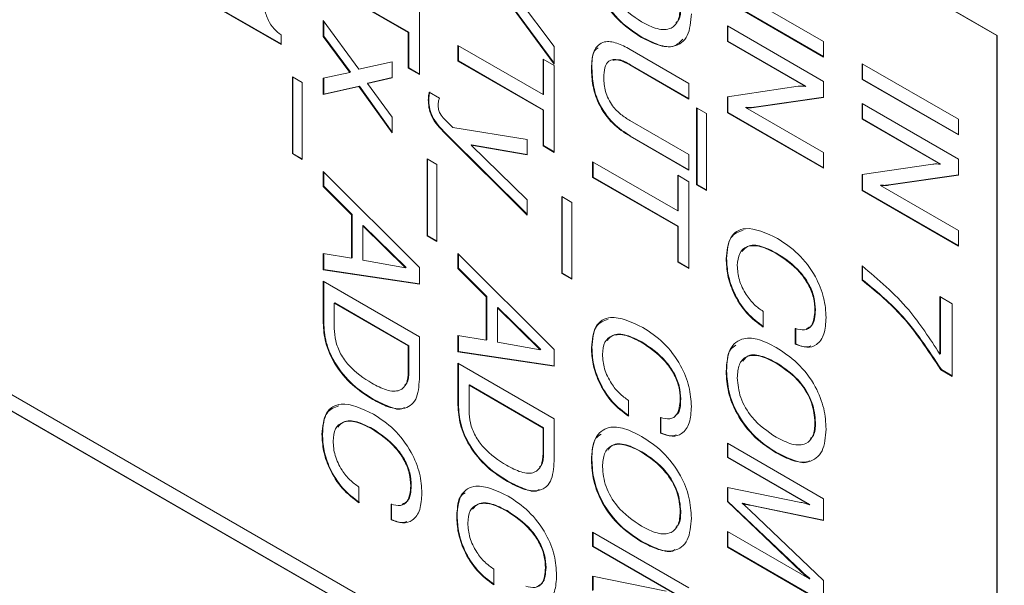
# Model space of a CAD drawing. Header units: millimetres. Extents: x 22 to 278, y 61 to 167.
# Tile 110 of 148: x 257.34 to 264.58, y 77.42 to 81.58. Entities that reach past the tile are written whole.
import ezdxf

# ---------------------------------------------------------------- set-up
doc = ezdxf.new("R2010")
doc.units = ezdxf.units.MM
doc.layers.get('0').update_dxf_attribs({"lineweight": 15})

msp = doc.modelspace()

# ---------------------------------------------------------------- linework, layer by layer
for p, q in [((264.5209, 81.4635), (242.3531, 94.2607)), ((264.5244, 81.4656), (242.3566, 94.2628)), ((242.3531, 87.4426), (264.5209, 74.6454)), ((242.247, 87.3814), (266.2179, 73.5433)), ((242.2505, 87.3834), (266.2179, 73.5473)), ((260.1966, 81.4862), (259.5711, 81.8473)), ((260.2002, 81.4882), (259.5746, 81.8493)), ((262.541, 81.8287), (263.2481, 81.4205)), ((259.2611, 81.3981), (258.5812, 81.7906)), ((259.2611, 81.4022), (258.5847, 81.7927)), ((260.2782, 81.8159), (260.2782, 81.1774)), ((261.2682, 81.2549), (260.925, 81.7197)), ((261.2682, 81.2617), (260.9285, 81.7217)), ((261.0065, 81.7337), (261.2682, 81.3846)), ((263.2481, 81.3053), (262.541, 81.7136)), ((263.2481, 81.3094), (262.5445, 81.7156)), ((259.5711, 81.5751), (259.8323, 81.2161)), ((259.5711, 81.4575), (259.5711, 81.5751)), ((259.5746, 81.4595), (259.5746, 81.5702)), ((262.541, 81.5356), (263.2481, 81.1274)), ((262.541, 81.4204), (262.541, 81.5356)), ((259.2611, 81.4686), (259.2611, 81.3981)), ((260.2002, 81.4882), (260.1966, 81.4862)), ((260.1966, 81.2245), (260.1966, 81.4862)), ((260.2002, 81.2265), (260.2002, 81.4882)), ((262.5445, 81.4225), (262.5445, 81.5335)), ((264.5244, 81.4656), (264.5209, 81.4635)), ((264.5209, 74.6454), (264.5209, 81.4635)), ((264.5244, 74.6475), (264.5244, 81.4656)), ((259.5746, 81.4595), (259.5711, 81.4575)), ((259.7673, 81.1924), (259.5711, 81.4575)), ((259.7708, 81.1945), (259.5746, 81.4595)), ((260.5611, 81.3909), (261.1866, 81.0298)), ((260.5611, 81.2758), (260.5611, 81.3909)), ((261.9126, 81.4523), (261.9091, 81.4502)), ((262.5445, 81.4225), (262.541, 81.4204)), ((263.1141, 81.0896), (262.541, 81.4204)), ((263.1176, 81.0916), (262.5445, 81.4225)), ((263.2481, 81.4205), (263.2481, 81.3053)), ((260.5646, 81.2778), (260.5646, 81.3889)), ((261.2682, 81.3846), (261.2682, 81.2549)), ((261.8254, 81.3624), (262.2581, 81.1126)), ((259.8323, 81.2161), (260.0788, 81.2716)), ((260.0788, 81.2716), (260.0788, 81.1541)), ((260.5646, 81.2778), (260.5611, 81.2758)), ((261.1866, 80.9147), (260.5611, 81.2758)), ((261.1901, 80.9167), (260.5646, 81.2778)), ((261.1866, 81.2915), (261.2682, 81.2444)), ((261.1866, 81.0298), (261.1866, 81.2915)), ((261.1901, 81.0319), (261.1901, 81.2895)), ((261.8279, 81.2499), (261.8244, 81.2479)), ((262.2581, 80.9975), (261.8244, 81.2479)), ((262.2581, 81.0016), (261.8279, 81.2499)), ((263.5309, 81.2572), (264.238, 80.849)), ((263.5309, 81.1421), (263.5309, 81.2572)), ((263.5344, 81.1441), (263.5344, 81.2552)), ((259.5711, 81.1505), (259.7673, 81.1924)), ((259.7708, 81.1945), (259.7673, 81.1924)), ((260.2002, 81.2265), (260.1966, 81.2245)), ((260.2782, 81.1774), (260.1966, 81.2245)), ((260.2782, 81.1814), (260.2002, 81.2265)), ((261.2682, 81.2444), (261.2682, 80.6059)), ((261.5455, 81.2224), (261.5419, 81.2204)), ((259.3445, 81.1616), (259.417, 81.1197)), ((259.3445, 80.5963), (259.3445, 81.1616)), ((259.348, 80.5983), (259.348, 81.1595)), ((259.417, 81.1197), (259.417, 80.5544)), ((259.5711, 81.0307), (259.5711, 81.1505)), ((259.5746, 81.0328), (259.5746, 81.1512)), ((260.0788, 81.1541), (259.8963, 81.1129)), ((259.8999, 81.1149), (259.8963, 81.1129)), ((259.8963, 81.1129), (260.0788, 80.8639)), ((260.0788, 81.1554), (259.8999, 81.1149)), ((262.2581, 81.1126), (262.2581, 80.9975)), ((263.2481, 81.1274), (263.2481, 81.0095)), ((263.5344, 81.1441), (263.5309, 81.1421)), ((264.238, 80.7339), (263.5309, 81.1421)), ((264.238, 80.7379), (263.5344, 81.1441)), ((259.8333, 81.0904), (259.5711, 81.0307)), ((259.5746, 81.0328), (259.5711, 81.0307)), ((259.8368, 81.0924), (259.5746, 81.0328)), ((259.8368, 81.0924), (259.8333, 81.0904)), ((260.0788, 80.7481), (259.8333, 81.0904)), ((260.0788, 80.7551), (259.8368, 81.0924)), ((260.3506, 81.0473), (260.4244, 81.0047)), ((261.1901, 81.0319), (261.1866, 81.0298)), ((262.541, 81.0138), (263.0618, 81.0911)), ((263.1176, 81.0916), (263.1141, 81.0896)), ((260.347, 80.9938), (260.3435, 80.9918)), ((262.541, 80.897), (262.541, 81.0138)), ((262.5445, 80.8991), (262.5445, 81.0143)), ((263.2481, 81.0095), (262.7344, 80.9353)), ((263.2481, 81.011), (262.738, 80.9373)), ((263.5309, 80.9641), (264.238, 80.5559)), ((263.5309, 80.8489), (263.5309, 80.9641)), ((263.5344, 80.851), (263.5344, 80.9621)), ((261.1901, 80.9167), (261.1866, 80.9147)), ((261.1866, 80.653), (261.1866, 80.9147)), ((261.1901, 80.655), (261.1901, 80.9167)), ((262.3143, 80.9336), (262.3868, 80.8918)), ((262.3143, 80.3683), (262.3143, 80.9336)), ((262.3179, 80.3704), (262.3179, 80.9316)), ((262.3868, 80.8918), (262.3868, 80.3265)), ((262.5445, 80.8991), (262.541, 80.897)), ((263.2481, 80.4888), (262.541, 80.897)), ((263.2481, 80.4929), (262.5445, 80.8991)), ((262.6785, 80.9368), (262.675, 80.9348)), ((262.675, 80.9348), (263.2481, 80.604)), ((262.738, 80.9373), (262.7344, 80.9353)), ((260.0788, 80.8639), (260.0788, 80.7481)), ((260.4622, 80.8502), (260.5234, 80.7887)), ((261.8244, 80.8396), (262.2581, 80.5892)), ((263.5344, 80.851), (263.5309, 80.8489)), ((264.104, 80.5181), (263.5309, 80.8489)), ((264.1076, 80.5201), (263.5344, 80.851)), ((264.238, 80.849), (264.238, 80.7339)), ((260.4728, 80.7446), (260.4693, 80.7425)), ((261.0687, 80.1452), (260.4693, 80.7425)), ((261.0687, 80.1508), (260.4728, 80.7446)), ((260.5234, 80.7887), (261.0687, 80.7001)), ((261.0687, 80.7001), (261.0687, 80.588)), ((261.8289, 80.7259), (261.8254, 80.7239)), ((262.2581, 80.4741), (261.8254, 80.7239)), ((262.2581, 80.4781), (261.8289, 80.7259)), ((259.348, 80.5983), (259.3445, 80.5963)), ((259.417, 80.5544), (259.3445, 80.5963)), ((259.417, 80.5585), (259.348, 80.5983)), ((260.6618, 80.6617), (260.6582, 80.6596)), ((261.0687, 80.588), (260.6582, 80.6596)), ((260.6582, 80.6596), (261.0687, 80.2573)), ((261.0687, 80.5907), (260.6618, 80.6617)), ((261.1901, 80.655), (261.1866, 80.653)), ((261.2682, 80.6059), (261.1866, 80.653)), ((261.2682, 80.61), (261.1901, 80.655)), ((263.2481, 80.604), (263.2481, 80.4888)), ((260.3344, 80.5587), (260.4069, 80.5168)), ((260.3344, 79.9934), (260.3344, 80.5587)), ((260.338, 79.9954), (260.338, 80.5566)), ((261.551, 80.5368), (262.1765, 80.1757)), ((261.551, 80.4216), (261.551, 80.5368)), ((261.5545, 80.4237), (261.5545, 80.5348)), ((262.2581, 80.5892), (262.2581, 80.4741)), ((264.238, 80.5559), (264.238, 80.438)), ((259.5711, 80.4654), (260.2782, 79.7592)), ((259.5711, 80.3547), (259.5711, 80.4654)), ((259.5746, 80.3567), (259.5746, 80.4619)), ((260.4069, 80.5168), (260.4069, 79.9515)), ((263.5309, 80.4423), (264.0517, 80.5197)), ((264.1076, 80.5201), (264.104, 80.5181)), ((261.5545, 80.4237), (261.551, 80.4216)), ((262.1765, 80.0605), (261.551, 80.4216)), ((262.1801, 80.0626), (261.5545, 80.4237)), ((262.1765, 80.4374), (262.2581, 80.3903)), ((262.1765, 80.1757), (262.1765, 80.4374)), ((262.1801, 80.1777), (262.1801, 80.4354)), ((262.2581, 80.3903), (262.2581, 79.7517)), ((263.5309, 80.3255), (263.5309, 80.4423)), ((263.5344, 80.3276), (263.5344, 80.4428)), ((264.238, 80.438), (263.7244, 80.3638)), ((264.238, 80.4395), (263.7279, 80.3659)), ((259.5746, 80.3567), (259.5711, 80.3547)), ((259.7796, 80.1478), (259.5711, 80.3547)), ((259.7832, 80.1498), (259.5746, 80.3567)), ((262.3179, 80.3704), (262.3143, 80.3683)), ((262.3868, 80.3265), (262.3143, 80.3683)), ((262.3868, 80.3305), (262.3179, 80.3704)), ((263.5344, 80.3276), (263.5309, 80.3255)), ((264.238, 79.9173), (263.5309, 80.3255)), ((264.238, 79.9214), (263.5344, 80.3276)), ((263.6684, 80.3654), (263.6649, 80.3633)), ((263.6649, 80.3633), (264.238, 80.0325)), ((263.7279, 80.3659), (263.7244, 80.3638)), ((261.0687, 80.2573), (261.0687, 80.1452)), ((261.3244, 80.2803), (261.3969, 80.2384)), ((261.3244, 79.715), (261.3244, 80.2803)), ((261.3279, 79.717), (261.3279, 80.2783)), ((261.3969, 80.2384), (261.3969, 79.6731)), ((262.1801, 80.1777), (262.1765, 80.1757)), ((259.7832, 80.1498), (259.7796, 80.1478)), ((259.7796, 79.8282), (259.7796, 80.1478)), ((259.7832, 79.8302), (259.7832, 80.1498)), ((259.8647, 80.0686), (259.8612, 80.0665)), ((259.8612, 80.0665), (259.8612, 79.8136)), ((260.1761, 79.7575), (259.8612, 80.0665)), ((260.1796, 79.7595), (259.8647, 80.0686)), ((262.1801, 80.0626), (262.1765, 80.0605)), ((262.1765, 79.7988), (262.1765, 80.0605)), ((262.1801, 79.8009), (262.1801, 80.0626)), ((264.238, 80.0325), (264.238, 79.9173)), ((260.338, 79.9954), (260.3344, 79.9934)), ((260.4069, 79.9515), (260.3344, 79.9934)), ((260.4069, 79.9556), (260.338, 79.9954)), ((259.5711, 79.8627), (259.7796, 79.8282)), ((259.5711, 79.7431), (259.5711, 79.8627)), ((259.5746, 79.7451), (259.5746, 79.8621)), ((259.7832, 79.8302), (259.7796, 79.8282)), ((259.8612, 79.8136), (260.1761, 79.7575)), ((260.5611, 79.8625), (261.2682, 79.1563)), ((260.5611, 79.7518), (260.5611, 79.8625)), ((260.5646, 79.7538), (260.5646, 79.859)), ((262.1801, 79.8009), (262.1765, 79.7988)), ((262.2581, 79.7517), (262.1765, 79.7988)), ((262.2581, 79.7558), (262.1801, 79.8009)), ((262.5354, 79.8254), (262.5319, 79.8233)), ((262.9016, 79.8659), (262.8981, 79.8639)), ((259.5746, 79.7451), (259.5711, 79.7431)), ((260.2782, 79.6373), (259.5711, 79.7431)), ((260.2782, 79.6399), (259.5746, 79.7451)), ((260.1796, 79.7595), (260.1761, 79.7575)), ((260.2782, 79.7592), (260.2782, 79.6373)), ((260.5646, 79.7538), (260.5611, 79.7518)), ((260.7696, 79.5449), (260.5611, 79.7518)), ((260.7731, 79.5469), (260.5646, 79.7538)), ((263.5309, 79.666), (263.5309, 79.7707)), ((263.5344, 79.6681), (263.5344, 79.7727)), ((259.5711, 79.6594), (260.2782, 79.2512)), ((259.5711, 79.3527), (259.5711, 79.6594)), ((259.5746, 79.3547), (259.5746, 79.6573)), ((261.3279, 79.717), (261.3244, 79.715)), ((261.3969, 79.6731), (261.3244, 79.715)), ((261.3969, 79.6772), (261.3279, 79.717)), ((263.5344, 79.6681), (263.5309, 79.666)), ((260.7731, 79.5469), (260.7696, 79.5449)), ((260.7696, 79.2253), (260.7696, 79.5449)), ((260.7731, 79.2273), (260.7731, 79.5469)), ((264.102, 79.5457), (264.1927, 79.4933)), ((264.102, 79.1235), (264.102, 79.5457)), ((264.1056, 79.1255), (264.1056, 79.5436)), ((259.6562, 79.4991), (259.6527, 79.4971)), ((260.1966, 79.1831), (259.6527, 79.4971)), ((259.6527, 79.4971), (259.6527, 79.3105)), ((260.2002, 79.1851), (259.6562, 79.4991)), ((260.8547, 79.4657), (260.8512, 79.4636)), ((261.166, 79.1546), (260.8512, 79.4636)), ((260.8512, 79.4636), (260.8512, 79.2107)), ((261.1696, 79.1566), (260.8547, 79.4657)), ((262.8039, 79.4367), (262.8039, 79.3215)), ((263.1881, 79.4474), (263.1846, 79.4454)), ((264.1927, 79.4933), (264.1927, 78.9595)), ((259.5746, 79.3547), (259.5711, 79.3527)), ((263.0396, 79.1959), (263.0396, 79.3111)), ((263.0431, 79.198), (263.0431, 79.3131)), ((260.2782, 79.2512), (260.2782, 78.94)), ((260.5611, 79.2598), (260.7696, 79.2253)), ((260.5611, 79.1402), (260.5611, 79.2598)), ((260.5646, 79.1423), (260.5646, 79.2592)), ((260.7731, 79.2273), (260.7696, 79.2253)), ((260.2002, 79.1851), (260.1966, 79.1831)), ((260.1966, 78.9965), (260.1966, 79.1831)), ((260.2002, 78.9985), (260.2002, 79.1851)), ((260.8512, 79.2107), (261.166, 79.1546)), ((261.1696, 79.1566), (261.166, 79.1546)), ((261.2682, 79.1563), (261.2682, 79.0345)), ((261.5455, 79.1721), (261.5419, 79.17)), ((261.9116, 79.2126), (261.9081, 79.2105)), ((263.0431, 79.198), (263.0396, 79.1959)), ((260.5646, 79.1423), (260.5611, 79.1402)), ((261.2682, 79.0345), (260.5611, 79.1402)), ((261.2682, 79.037), (260.5646, 79.1423)), ((264.1056, 79.1255), (264.102, 79.1235)), ((260.5611, 79.0565), (261.2682, 78.6483)), ((260.5611, 78.7498), (260.5611, 79.0565)), ((260.5646, 78.7518), (260.5646, 79.0544)), ((262.9026, 79.0593), (262.899, 79.0572)), ((264.1138, 79.0091), (264.1102, 79.007)), ((264.1927, 78.9595), (264.1102, 79.007)), ((264.1927, 78.9635), (264.1138, 79.0091)), ((260.2002, 78.9985), (260.1966, 78.9965)), ((262.5354, 78.9982), (262.5319, 78.9962)), ((260.6462, 78.8963), (260.6426, 78.8942)), ((260.6426, 78.8942), (260.6426, 78.7076)), ((261.1866, 78.5802), (260.6426, 78.8942)), ((261.1901, 78.5823), (260.6462, 78.8963)), ((259.9385, 78.7918), (259.935, 78.7898)), ((262.1982, 78.7941), (262.1947, 78.7921)), ((260.5646, 78.7518), (260.5611, 78.7498)), ((261.8139, 78.7834), (261.8139, 78.6682)), ((261.2682, 78.6483), (261.2682, 78.3372)), ((262.0496, 78.5426), (262.0496, 78.6578)), ((262.0531, 78.5446), (262.0531, 78.6598)), ((259.9317, 78.5759), (259.9282, 78.5739)), ((261.1901, 78.5823), (261.1866, 78.5802)), ((261.1866, 78.3936), (261.1866, 78.5802)), ((261.1901, 78.3956), (261.1901, 78.5823)), ((263.1881, 78.6214), (263.1846, 78.6194)), ((259.5656, 78.5354), (259.562, 78.5333)), ((262.0531, 78.5446), (262.0496, 78.5426)), ((262.541, 78.4683), (263.2481, 78.0601)), ((262.541, 78.3636), (262.541, 78.4683)), ((262.5445, 78.3657), (262.5445, 78.4663)), ((261.1901, 78.3956), (261.1866, 78.3936)), ((261.9126, 78.4059), (261.9091, 78.4039)), ((262.5445, 78.3657), (262.541, 78.3636)), ((263.1434, 78.0159), (262.541, 78.3636)), ((263.1469, 78.0179), (262.5445, 78.3657)), ((262.9026, 78.3997), (262.899, 78.3977)), ((261.5455, 78.3449), (261.5419, 78.3428)), ((259.834, 78.1467), (259.834, 78.0315)), ((260.2183, 78.1574), (260.2148, 78.1554)), ((260.9285, 78.1889), (260.925, 78.1869)), ((262.541, 78.1438), (263.0815, 78.0336)), ((262.541, 78.0391), (262.541, 78.1438)), ((262.5445, 78.0412), (262.5445, 78.1431)), ((260.0697, 77.9059), (260.0697, 78.0211)), ((260.0732, 77.908), (260.0732, 78.0231)), ((262.5445, 78.0412), (262.541, 78.0391)), ((263.0815, 77.5259), (262.541, 78.0391)), ((263.085, 77.5279), (262.5445, 78.0412)), ((262.6526, 78.0287), (262.649, 78.0266)), ((262.7106, 78.0144), (262.7071, 78.0124)), ((263.2481, 77.8998), (262.7071, 78.0124)), ((263.2481, 77.9026), (262.7106, 78.0144)), ((263.1469, 78.0179), (263.1434, 78.0159)), ((263.2481, 78.0601), (263.2481, 77.8998)), ((260.5555, 77.9325), (260.552, 77.9305)), ((260.9217, 77.973), (260.9182, 77.971)), ((262.1982, 77.9681), (262.1947, 77.966)), ((262.7071, 77.9748), (263.2481, 77.4605)), ((260.0732, 77.908), (260.0697, 77.9059)), ((261.551, 77.815), (262.2581, 77.4068)), ((261.551, 77.7103), (261.551, 77.815)), ((261.5545, 77.7124), (261.5545, 77.813)), ((262.541, 77.8193), (263.1434, 77.4715)), ((262.541, 77.7041), (262.541, 77.8193)), ((262.5445, 77.7062), (262.5445, 77.8172)), ((261.5545, 77.7124), (261.551, 77.7103)), ((262.1534, 77.3625), (261.551, 77.7103)), ((262.157, 77.3646), (261.5545, 77.7124)), ((261.9126, 77.7464), (261.9091, 77.7444)), ((262.5445, 77.7062), (262.541, 77.7041)), ((263.2481, 77.2959), (262.541, 77.7041)), ((263.2481, 77.3), (262.5445, 77.7062)), ((260.824, 77.5438), (260.824, 77.4286)), ((261.2082, 77.5545), (261.2047, 77.5525)), ((261.551, 77.4905), (262.0915, 77.3803)), ((261.551, 77.3858), (261.551, 77.4905)), ((261.5545, 77.3878), (261.5545, 77.4898)), ((263.085, 77.5279), (263.0815, 77.5259)), ((263.1469, 77.4735), (263.1434, 77.4715)), ((263.2481, 77.4605), (263.2481, 77.2959))]:
    msp.add_line(p, q)
for points, knots in [([(261.9091, 81.4502), (261.8563, 81.4845), (261.751, 81.5529), (261.6208, 81.7207), (261.5505, 81.9002), (261.5448, 81.9991), (261.5419, 82.0487)], [0, 0, 0, 0, 0.280679, 0.559635, 0.779405, 1, 1, 1, 1]), ([(261.9126, 81.4523), (261.8598, 81.4866), (261.7546, 81.555), (261.6243, 81.7227), (261.554, 81.9022), (261.5483, 82.0012), (261.5455, 82.0507)], [0, 0, 0, 0, 0.280679, 0.559635, 0.779405, 1, 1, 1, 1]), ([(261.6235, 82.0016), (261.6278, 81.9536), (261.6365, 81.8576), (261.7454, 81.6755), (261.847, 81.6072), (261.9091, 81.5654)], [0, 0, 0, 0, 0.280273, 0.559939, 1, 1, 1, 1]), ([(259.1342, 81.7436), (259.1353, 81.7169), (259.1375, 81.6638), (259.1608, 81.5803), (259.2084, 81.5098), (259.2435, 81.4824), (259.2611, 81.4686)], [0, 0, 0, 0, 0.281056, 0.560319, 0.779649, 1, 1, 1, 1]), ([(261.9091, 81.5654), (261.9482, 81.5452), (262.0263, 81.505), (262.1268, 81.5057), (262.1872, 81.5693), (262.1922, 81.6376), (262.1947, 81.6719)], [0, 0, 0, 0, 0.28094, 0.560286, 0.779784, 1, 1, 1, 1]), ([(262.2762, 81.6248), (262.2716, 81.5661), (262.2624, 81.4491), (262.16, 81.3732), (262.0332, 81.3859), (261.9505, 81.4287), (261.9091, 81.4502)], [0, 0, 0, 0, 0.279949, 0.558467, 0.77891, 1, 1, 1, 1]), ([(262.1617, 81.5554), (262.1694, 81.5624), (262.1961, 81.5867), (262.1973, 81.6376), (262.1982, 81.6739)], [0, 0, 0, 0, 0.2884455, 1, 1, 1, 1]), ([(261.5419, 81.2204), (261.5445, 81.2672), (261.5496, 81.3606), (261.6256, 81.429), (261.7277, 81.4137), (261.7928, 81.3796), (261.8254, 81.3624)], [0, 0, 0, 0, 0.280565, 0.558332, 0.778736, 1, 1, 1, 1]), ([(262.2133, 81.438), (262.1939, 81.4173), (262.1503, 81.3709), (262.0355, 81.3896), (261.9536, 81.4313), (261.9126, 81.4523)], [0, 0, 0, 0, 0.286987, 0.642971, 1, 1, 1, 1]), ([(261.5455, 81.2224), (261.5451, 81.2733), (261.5446, 81.3408), (261.5816, 81.3675), (261.5907, 81.3741)], [0, 0, 0, 0, 0.753628, 1, 1, 1, 1]), ([(261.8244, 81.2479), (261.7964, 81.2626), (261.7407, 81.292), (261.6678, 81.2888), (261.636, 81.2291), (261.6337, 81.1797), (261.6326, 81.1549)], [0, 0, 0, 0, 0.281156, 0.559289, 0.779022, 1, 1, 1, 1]), ([(261.8279, 81.2499), (261.7991, 81.2665), (261.7517, 81.2937), (261.7135, 81.2846), (261.6985, 81.2811)], [0, 0, 0, 0, 0.608948, 1, 1, 1, 1]), ([(261.8254, 80.7239), (261.7819, 80.7519), (261.6954, 80.8078), (261.5916, 80.9535), (261.547, 81.1), (261.5436, 81.1802), (261.5419, 81.2204)], [0, 0, 0, 0, 0.28063, 0.558736, 0.77891, 1, 1, 1, 1]), ([(261.8289, 80.7259), (261.7855, 80.754), (261.6989, 80.8099), (261.5951, 80.9556), (261.5505, 81.102), (261.5472, 81.1822), (261.5455, 81.2224)], [0, 0, 0, 0, 0.28063, 0.558736, 0.77891, 1, 1, 1, 1]), ([(261.6326, 81.1549), (261.6343, 81.1214), (261.6376, 81.0545), (261.6894, 80.9491), (261.7586, 80.881), (261.8024, 80.8534), (261.8244, 80.8396)], [0, 0, 0, 0, 0.280597, 0.558183, 0.778693, 1, 1, 1, 1]), ([(260.3435, 80.9918), (260.3439, 81.0028), (260.3447, 81.0225), (260.3488, 81.0397), (260.3506, 81.0473)], [0, 0, 0, 0, 0.559816, 1, 1, 1, 1]), ([(260.347, 80.9938), (260.3475, 81.0048), (260.3483, 81.0245), (260.3523, 81.0417), (260.3541, 81.0493)], [0, 0, 0, 0, 0.559816, 1, 1, 1, 1]), ([(263.0618, 81.0911), (263.0712, 81.0918), (263.0881, 81.0929), (263.1061, 81.0906), (263.1141, 81.0896)], [0, 0, 0, 0, 0.559938, 1, 1, 1, 1]), ([(260.4693, 80.7425), (260.4298, 80.7831), (260.3747, 80.8397), (260.3452, 80.9361), (260.3441, 80.9732), (260.3435, 80.9918)], [0, 0, 0, 0, 0.558543, 0.778654, 1, 1, 1, 1]), ([(260.4728, 80.7446), (260.4333, 80.7851), (260.3783, 80.8417), (260.3487, 80.9381), (260.3476, 80.9752), (260.347, 80.9938)], [0, 0, 0, 0, 0.558543, 0.778654, 1, 1, 1, 1]), ([(260.4244, 81.0047), (260.4217, 80.9954), (260.417, 80.979), (260.4163, 80.9595), (260.416, 80.9509)], [0, 0, 0, 0, 0.55992, 1, 1, 1, 1]), ([(260.416, 80.9509), (260.4164, 80.9414), (260.4172, 80.9225), (260.4312, 80.8839), (260.4505, 80.863), (260.4622, 80.8502)], [0, 0, 0, 0, 0.2812835, 0.5613162, 1, 1, 1, 1]), ([(262.7344, 80.9353), (262.7238, 80.934), (262.7047, 80.9317), (262.684, 80.9339), (262.675, 80.9348)], [0, 0, 0, 0, 0.560126, 1, 1, 1, 1]), ([(262.738, 80.9373), (262.7273, 80.9361), (262.7082, 80.9338), (262.6876, 80.9359), (262.6785, 80.9368)], [0, 0, 0, 0, 0.560126, 1, 1, 1, 1]), ([(264.0517, 80.5197), (264.0612, 80.5203), (264.0781, 80.5214), (264.0961, 80.5191), (264.104, 80.5181)], [0, 0, 0, 0, 0.559938, 1, 1, 1, 1]), ([(263.7244, 80.3638), (263.7137, 80.3625), (263.6946, 80.3602), (263.674, 80.3624), (263.6649, 80.3633)], [0, 0, 0, 0, 0.560126, 1, 1, 1, 1]), ([(263.7279, 80.3659), (263.7172, 80.3646), (263.6981, 80.3623), (263.6775, 80.3644), (263.6684, 80.3654)], [0, 0, 0, 0, 0.560126, 1, 1, 1, 1]), ([(262.5319, 79.8233), (262.5375, 79.8809), (262.5486, 79.9958), (262.6909, 80.0764), (262.8268, 80.0117), (262.91, 79.9721)], [0, 0, 0, 0, 0.28051, 0.560191, 1, 1, 1, 1]), ([(262.5354, 79.8254), (262.5399, 79.8853), (262.5481, 79.9933), (262.6227, 80.0216), (262.656, 80.0342)], [0, 0, 0, 0, 0.554222, 1, 1, 1, 1]), ([(262.91, 79.9721), (262.961, 79.9386), (263.063, 79.8716), (263.1875, 79.7083), (263.2574, 79.5351), (263.2633, 79.4392), (263.2662, 79.3911)], [0, 0, 0, 0, 0.280548, 0.559656, 0.779524, 1, 1, 1, 1]), ([(262.8981, 79.8639), (262.8602, 79.8833), (262.7848, 79.922), (262.6883, 79.923), (262.6229, 79.8721), (262.6166, 79.8068), (262.6135, 79.7741)], [0, 0, 0, 0, 0.280956, 0.560702, 0.780276, 1, 1, 1, 1]), ([(262.9016, 79.8659), (262.8641, 79.8849), (262.7894, 79.9227), (262.6948, 79.9293), (262.6607, 79.8913), (262.648, 79.8772)], [0, 0, 0, 0, 0.386168, 0.770672, 1, 1, 1, 1]), ([(262.8039, 79.3215), (262.7617, 79.3529), (262.6775, 79.4155), (262.5856, 79.5628), (262.538, 79.7048), (262.5339, 79.7838), (262.5319, 79.8233)], [0, 0, 0, 0, 0.279832, 0.558925, 0.779229, 1, 1, 1, 1]), ([(262.8074, 79.3236), (262.7652, 79.3549), (262.681, 79.4175), (262.5892, 79.5649), (262.5416, 79.7069), (262.5375, 79.7858), (262.5354, 79.8254)], [0, 0, 0, 0, 0.279832, 0.558925, 0.779229, 1, 1, 1, 1]), ([(263.1846, 79.4454), (263.1827, 79.476), (263.179, 79.537), (263.1375, 79.6382), (263.0457, 79.7669), (262.9589, 79.8239), (262.8981, 79.8639)], [0, 0, 0, 0, 0.187156, 0.373835, 0.560842, 1, 1, 1, 1]), ([(263.1881, 79.4474), (263.1863, 79.478), (263.1826, 79.539), (263.141, 79.6403), (263.0493, 79.7689), (262.9625, 79.8259), (262.9016, 79.8659)], [0, 0, 0, 0, 0.187156, 0.373835, 0.560842, 1, 1, 1, 1]), ([(262.6135, 79.7741), (262.6161, 79.7394), (262.6212, 79.6701), (262.6718, 79.5648), (262.7366, 79.4842), (262.7814, 79.4525), (262.8039, 79.4367)], [0, 0, 0, 0, 0.279977, 0.559263, 0.779384, 1, 1, 1, 1]), ([(263.5309, 79.7707), (263.6497, 79.6711), (263.8622, 79.4932), (264.0287, 79.2366), (264.102, 79.1235)], [0, 0, 0, 0, 0.559313, 1, 1, 1, 1]), ([(264.1102, 79.007), (264.0141, 79.1528), (263.8421, 79.4133), (263.6261, 79.5887), (263.5309, 79.666)], [0, 0, 0, 0, 0.559551, 1, 1, 1, 1]), ([(264.1138, 79.0091), (264.0176, 79.1548), (263.8457, 79.4153), (263.6296, 79.5908), (263.5344, 79.6681)], [0, 0, 0, 0, 0.559551, 1, 1, 1, 1]), ([(263.0396, 79.3111), (263.0632, 79.305), (263.1105, 79.2929), (263.1741, 79.3331), (263.1806, 79.4028), (263.1846, 79.4454)], [0, 0, 0, 0, 0.280963, 0.561077, 1, 1, 1, 1]), ([(263.1205, 79.3094), (263.1358, 79.316), (263.1803, 79.3354), (263.185, 79.403), (263.1881, 79.4474)], [0, 0, 0, 0, 0.342284, 1, 1, 1, 1]), ([(261.5419, 79.17), (261.5475, 79.2275), (261.5587, 79.3424), (261.7009, 79.4231), (261.8369, 79.3584), (261.92, 79.3188)], [0, 0, 0, 0, 0.28051, 0.560191, 1, 1, 1, 1]), ([(261.5455, 79.1721), (261.55, 79.2319), (261.5581, 79.34), (261.6328, 79.3682), (261.666, 79.3808)], [0, 0, 0, 0, 0.554222, 1, 1, 1, 1]), ([(263.2662, 79.3911), (263.2637, 79.3492), (263.2586, 79.2656), (263.2052, 79.1887), (263.1267, 79.1651), (263.0686, 79.1856), (263.0396, 79.1959)], [0, 0, 0, 0, 0.2804356, 0.5598523, 0.7797494, 1, 1, 1, 1]), ([(259.935, 78.7898), (259.8846, 78.822), (259.7841, 78.8862), (259.6554, 79.0382), (259.5802, 79.2099), (259.5741, 79.305), (259.5711, 79.3527)], [0, 0, 0, 0, 0.280936, 0.560148, 0.779663, 1, 1, 1, 1]), ([(259.9385, 78.7918), (259.8881, 78.824), (259.7877, 78.8883), (259.659, 79.0402), (259.5837, 79.212), (259.5777, 79.3071), (259.5746, 79.3547)], [0, 0, 0, 0, 0.280936, 0.560148, 0.779663, 1, 1, 1, 1]), ([(259.6527, 79.3105), (259.6543, 79.2811), (259.6576, 79.2225), (259.6953, 79.1243), (259.7852, 79.0005), (259.869, 78.9468), (259.9278, 78.9091)], [0, 0, 0, 0, 0.187232, 0.373773, 0.560603, 1, 1, 1, 1]), ([(261.92, 79.3188), (261.9711, 79.2853), (262.073, 79.2183), (262.1975, 79.055), (262.2674, 78.8818), (262.2733, 78.7858), (262.2762, 78.7378)], [0, 0, 0, 0, 0.280548, 0.559656, 0.779524, 1, 1, 1, 1]), ([(261.9081, 79.2105), (261.8703, 79.2299), (261.7948, 79.2686), (261.6984, 79.2697), (261.6329, 79.2187), (261.6267, 79.1534), (261.6235, 79.1208)], [0, 0, 0, 0, 0.2809561, 0.5607017, 0.7802764, 1, 1, 1, 1]), ([(261.9116, 79.2126), (261.8742, 79.2315), (261.7994, 79.2694), (261.7048, 79.2759), (261.6708, 79.238), (261.658, 79.2238)], [0, 0, 0, 0, 0.386168, 0.770672, 1, 1, 1, 1]), ([(262.5319, 78.9962), (262.5365, 79.0549), (262.5458, 79.172), (262.6479, 79.2487), (262.7748, 79.2365), (262.8576, 79.1938), (262.899, 79.1724)], [0, 0, 0, 0, 0.279975, 0.558537, 0.77894, 1, 1, 1, 1]), ([(261.8139, 78.6682), (261.7717, 78.6996), (261.6875, 78.7622), (261.5957, 78.9095), (261.5481, 79.0515), (261.544, 79.1305), (261.5419, 79.17)], [0, 0, 0, 0, 0.279832, 0.558925, 0.779229, 1, 1, 1, 1]), ([(261.8174, 78.6702), (261.7753, 78.7016), (261.691, 78.7642), (261.5992, 78.9115), (261.5516, 79.0535), (261.5475, 79.1325), (261.5455, 79.1721)], [0, 0, 0, 0, 0.279832, 0.558925, 0.779229, 1, 1, 1, 1]), ([(262.1947, 78.7921), (262.1928, 78.8226), (262.1891, 78.8837), (262.1475, 78.9849), (262.0558, 79.1135), (261.969, 79.1705), (261.9081, 79.2105)], [0, 0, 0, 0, 0.187156, 0.373835, 0.560842, 1, 1, 1, 1]), ([(262.1982, 78.7941), (262.1963, 78.8247), (262.1926, 78.8857), (262.1511, 78.987), (262.0593, 79.1156), (261.9725, 79.1726), (261.9116, 79.2126)], [0, 0, 0, 0, 0.187156, 0.373835, 0.560842, 1, 1, 1, 1]), ([(262.5354, 78.9982), (262.5367, 79.0615), (262.5385, 79.1479), (262.5889, 79.1795), (262.6023, 79.188)], [0, 0, 0, 0, 0.732905, 1, 1, 1, 1]), ([(262.899, 79.1724), (262.9519, 79.1379), (263.0574, 79.0693), (263.1878, 78.9009), (263.2577, 78.721), (263.2634, 78.6219), (263.2662, 78.5723)], [0, 0, 0, 0, 0.280656, 0.559563, 0.779404, 1, 1, 1, 1]), ([(263.1547, 79.1833), (263.146, 79.1801), (263.1143, 79.1685), (263.073, 79.1856), (263.0431, 79.198)], [0, 0, 0, 0, 0.276116, 1, 1, 1, 1]), ([(261.6235, 79.1208), (261.6261, 79.0861), (261.6313, 79.0168), (261.6819, 78.9114), (261.7466, 78.8308), (261.7915, 78.7992), (261.8139, 78.7834)], [0, 0, 0, 0, 0.279977, 0.559263, 0.779384, 1, 1, 1, 1]), ([(262.899, 79.0572), (262.8598, 79.0774), (262.7815, 79.1176), (262.6811, 79.1161), (262.6209, 79.052), (262.6159, 78.9834), (262.6135, 78.9491)], [0, 0, 0, 0, 0.280915, 0.560221, 0.779754, 1, 1, 1, 1]), ([(262.9026, 79.0593), (262.8638, 79.0788), (262.7864, 79.1179), (262.6922, 79.1236), (262.6631, 79.0835), (262.654, 79.0709)], [0, 0, 0, 0, 0.40848, 0.814619, 1, 1, 1, 1]), ([(263.1846, 78.6194), (263.1804, 78.6675), (263.1719, 78.7636), (263.0634, 78.9466), (262.9614, 79.0152), (262.899, 79.0572)], [0, 0, 0, 0, 0.280387, 0.559941, 1, 1, 1, 1]), ([(263.1881, 78.6214), (263.1839, 78.6695), (263.1754, 78.7656), (263.0669, 78.9487), (262.9649, 79.0173), (262.9026, 79.0593)], [0, 0, 0, 0, 0.280387, 0.559941, 1, 1, 1, 1]), ([(259.9278, 78.9091), (259.964, 78.8901), (260.0361, 78.8522), (260.1315, 78.845), (260.1899, 78.9013), (260.1944, 78.9647), (260.1966, 78.9965)], [0, 0, 0, 0, 0.281177, 0.56059, 0.779794, 1, 1, 1, 1]), ([(260.2782, 78.94), (260.2742, 78.8855), (260.2663, 78.7769), (260.1686, 78.7103), (260.0496, 78.7296), (259.9732, 78.7697), (259.935, 78.7898)], [0, 0, 0, 0, 0.280047, 0.558115, 0.77872, 1, 1, 1, 1]), ([(260.1713, 78.896), (260.1764, 78.9004), (260.1995, 78.9203), (260.1999, 78.9643), (260.2002, 78.9985)], [0, 0, 0, 0, 0.222713, 1, 1, 1, 1]), ([(262.899, 78.3977), (262.8462, 78.432), (262.741, 78.5004), (262.6107, 78.6682), (262.5405, 78.8477), (262.5347, 78.9466), (262.5319, 78.9962)], [0, 0, 0, 0, 0.2806789, 0.5596353, 0.7794046, 1, 1, 1, 1]), ([(262.9026, 78.3997), (262.8498, 78.4341), (262.7445, 78.5025), (262.6142, 78.6702), (262.544, 78.8497), (262.5383, 78.9487), (262.5354, 78.9982)], [0, 0, 0, 0, 0.2806789, 0.5596353, 0.7794046, 1, 1, 1, 1]), ([(262.6135, 78.9491), (262.6178, 78.901), (262.6264, 78.8051), (262.7353, 78.623), (262.8369, 78.5547), (262.899, 78.5129)], [0, 0, 0, 0, 0.280273, 0.559939, 1, 1, 1, 1]), ([(260.1674, 78.7311), (260.1646, 78.7289), (260.1371, 78.7073), (260.0504, 78.7364), (259.9759, 78.7733), (259.9385, 78.7918)], [0, 0, 0, 0, 0.053859, 0.526206, 1, 1, 1, 1]), ([(262.0496, 78.6578), (262.0733, 78.6517), (262.1206, 78.6396), (262.1842, 78.6798), (262.1907, 78.7495), (262.1947, 78.7921)], [0, 0, 0, 0, 0.280963, 0.561077, 1, 1, 1, 1]), ([(262.1567, 78.6723), (262.162, 78.6751), (262.1949, 78.6926), (262.1967, 78.7477), (262.1982, 78.7941)], [0, 0, 0, 0, 0.1590208, 1, 1, 1, 1]), ([(259.562, 78.5333), (259.5676, 78.5909), (259.5788, 78.7058), (259.721, 78.7864), (259.857, 78.7217), (259.9401, 78.6821)], [0, 0, 0, 0, 0.28051, 0.560191, 1, 1, 1, 1]), ([(259.5656, 78.5354), (259.5701, 78.5953), (259.5782, 78.7033), (259.6529, 78.7316), (259.6861, 78.7442)], [0, 0, 0, 0, 0.554222, 1, 1, 1, 1]), ([(260.925, 78.1869), (260.8746, 78.2191), (260.7741, 78.2833), (260.6454, 78.4353), (260.5701, 78.607), (260.5641, 78.7021), (260.5611, 78.7498)], [0, 0, 0, 0, 0.280936, 0.560148, 0.779663, 1, 1, 1, 1]), ([(260.9285, 78.1889), (260.8781, 78.2211), (260.7776, 78.2854), (260.6489, 78.4373), (260.5737, 78.6091), (260.5676, 78.7042), (260.5646, 78.7518)], [0, 0, 0, 0, 0.280936, 0.560148, 0.779663, 1, 1, 1, 1]), ([(262.2762, 78.7378), (262.2737, 78.6959), (262.2686, 78.6123), (262.2152, 78.5354), (262.1367, 78.5118), (262.0787, 78.5323), (262.0496, 78.5426)], [0, 0, 0, 0, 0.280436, 0.559852, 0.779749, 1, 1, 1, 1]), ([(259.9401, 78.6821), (259.9912, 78.6486), (260.0931, 78.5816), (260.2176, 78.4183), (260.2875, 78.2451), (260.2934, 78.1492), (260.2963, 78.1011)], [0, 0, 0, 0, 0.280548, 0.559656, 0.779524, 1, 1, 1, 1]), ([(260.6426, 78.7076), (260.6443, 78.6782), (260.6475, 78.6196), (260.6852, 78.5214), (260.7751, 78.3976), (260.8589, 78.3439), (260.9177, 78.3062)], [0, 0, 0, 0, 0.187232, 0.373773, 0.560603, 1, 1, 1, 1]), ([(259.9282, 78.5739), (259.8904, 78.5933), (259.8149, 78.632), (259.7185, 78.633), (259.653, 78.5821), (259.6468, 78.5168), (259.6436, 78.4841)], [0, 0, 0, 0, 0.280956, 0.560702, 0.780276, 1, 1, 1, 1]), ([(259.9317, 78.5759), (259.8943, 78.5949), (259.8195, 78.6327), (259.7249, 78.6393), (259.6909, 78.6013), (259.6781, 78.5872)], [0, 0, 0, 0, 0.3861681, 0.7706724, 1, 1, 1, 1]), ([(260.2148, 78.1554), (260.2129, 78.186), (260.2092, 78.247), (260.1676, 78.3483), (260.0759, 78.4769), (259.9891, 78.5339), (259.9282, 78.5739)], [0, 0, 0, 0, 0.187156, 0.373835, 0.560842, 1, 1, 1, 1]), ([(260.2183, 78.1574), (260.2164, 78.188), (260.2127, 78.249), (260.1712, 78.3503), (260.0794, 78.4789), (259.9926, 78.5359), (259.9317, 78.5759)], [0, 0, 0, 0, 0.187156, 0.373835, 0.560842, 1, 1, 1, 1]), ([(261.5419, 78.3428), (261.5466, 78.4016), (261.5559, 78.5187), (261.6579, 78.5954), (261.7848, 78.5832), (261.8676, 78.5404), (261.9091, 78.519)], [0, 0, 0, 0, 0.279975, 0.558537, 0.77894, 1, 1, 1, 1]), ([(262.899, 78.5129), (262.9382, 78.4927), (263.0163, 78.4525), (263.1168, 78.4532), (263.1771, 78.5168), (263.1821, 78.5851), (263.1846, 78.6194)], [0, 0, 0, 0, 0.28094, 0.560286, 0.779784, 1, 1, 1, 1]), ([(263.2662, 78.5723), (263.2616, 78.5136), (263.2523, 78.3966), (263.15, 78.3207), (263.0232, 78.3334), (262.9405, 78.3762), (262.899, 78.3977)], [0, 0, 0, 0, 0.279949, 0.558467, 0.77891, 1, 1, 1, 1]), ([(263.1516, 78.5028), (263.1593, 78.5099), (263.1861, 78.5341), (263.1873, 78.5851), (263.1881, 78.6214)], [0, 0, 0, 0, 0.288445, 1, 1, 1, 1]), ([(259.834, 78.0315), (259.7918, 78.0629), (259.7076, 78.1255), (259.6158, 78.2728), (259.5682, 78.4148), (259.5641, 78.4938), (259.562, 78.5333)], [0, 0, 0, 0, 0.2798315, 0.5589253, 0.7792295, 1, 1, 1, 1]), ([(259.8375, 78.0336), (259.7954, 78.0649), (259.7111, 78.1275), (259.6193, 78.2749), (259.5717, 78.4169), (259.5676, 78.4958), (259.5656, 78.5354)], [0, 0, 0, 0, 0.2798315, 0.5589253, 0.7792295, 1, 1, 1, 1]), ([(261.5455, 78.3449), (261.5468, 78.4082), (261.5486, 78.4946), (261.5989, 78.5262), (261.6123, 78.5346)], [0, 0, 0, 0, 0.732905, 1, 1, 1, 1]), ([(261.9091, 78.519), (261.962, 78.4846), (262.0675, 78.4159), (262.1978, 78.2475), (262.2678, 78.0676), (262.2734, 77.9686), (262.2762, 77.9189)], [0, 0, 0, 0, 0.2806564, 0.559563, 0.7794045, 1, 1, 1, 1]), ([(262.1647, 78.5299), (262.156, 78.5267), (262.1244, 78.5152), (262.083, 78.5323), (262.0531, 78.5446)], [0, 0, 0, 0, 0.276116, 1, 1, 1, 1]), ([(259.6436, 78.4841), (259.6462, 78.4494), (259.6514, 78.3801), (259.702, 78.2748), (259.7667, 78.1942), (259.8116, 78.1625), (259.834, 78.1467)], [0, 0, 0, 0, 0.279977, 0.559263, 0.779384, 1, 1, 1, 1]), ([(261.9091, 78.4039), (261.8698, 78.4241), (261.7916, 78.4643), (261.6911, 78.4627), (261.6309, 78.3987), (261.626, 78.3301), (261.6235, 78.2957)], [0, 0, 0, 0, 0.280915, 0.560221, 0.779754, 1, 1, 1, 1]), ([(261.9126, 78.4059), (261.8738, 78.4255), (261.7965, 78.4646), (261.7022, 78.4703), (261.6732, 78.4302), (261.6641, 78.4176)], [0, 0, 0, 0, 0.4084802, 0.8146193, 1, 1, 1, 1]), ([(260.9177, 78.3062), (260.9539, 78.2872), (261.0261, 78.2493), (261.1215, 78.2421), (261.1798, 78.2984), (261.1843, 78.3618), (261.1866, 78.3936)], [0, 0, 0, 0, 0.281177, 0.56059, 0.779794, 1, 1, 1, 1]), ([(261.1612, 78.2931), (261.1664, 78.2975), (261.1894, 78.3174), (261.1898, 78.3614), (261.1901, 78.3956)], [0, 0, 0, 0, 0.222713, 1, 1, 1, 1]), ([(262.1947, 77.966), (262.1904, 78.0142), (262.1819, 78.1103), (262.0734, 78.2933), (261.9715, 78.3619), (261.9091, 78.4039)], [0, 0, 0, 0, 0.280387, 0.559941, 1, 1, 1, 1]), ([(262.1982, 77.9681), (262.194, 78.0162), (262.1855, 78.1123), (262.077, 78.2953), (261.975, 78.364), (261.9126, 78.4059)], [0, 0, 0, 0, 0.280387, 0.559941, 1, 1, 1, 1]), ([(263.1456, 78.3402), (263.1434, 78.3384), (263.1151, 78.3148), (263.0237, 78.3405), (262.943, 78.38), (262.9026, 78.3997)], [0, 0, 0, 0, 0.040247, 0.51942, 1, 1, 1, 1]), ([(261.2682, 78.3372), (261.2642, 78.2826), (261.2563, 78.174), (261.1586, 78.1074), (261.0395, 78.1267), (260.9632, 78.1668), (260.925, 78.1869)], [0, 0, 0, 0, 0.280047, 0.558115, 0.77872, 1, 1, 1, 1]), ([(261.9091, 77.7444), (261.8563, 77.7787), (261.751, 77.8471), (261.6208, 78.0148), (261.5505, 78.1944), (261.5448, 78.2933), (261.5419, 78.3428)], [0, 0, 0, 0, 0.280679, 0.559635, 0.779405, 1, 1, 1, 1]), ([(261.9126, 77.7464), (261.8598, 77.7807), (261.7546, 77.8491), (261.6243, 78.0169), (261.554, 78.1964), (261.5483, 78.2953), (261.5455, 78.3449)], [0, 0, 0, 0, 0.280679, 0.559635, 0.779405, 1, 1, 1, 1]), ([(261.6235, 78.2957), (261.6278, 78.2477), (261.6365, 78.1518), (261.7454, 77.9697), (261.847, 77.9013), (261.9091, 77.8595)], [0, 0, 0, 0, 0.280273, 0.559939, 1, 1, 1, 1]), ([(260.0697, 78.0211), (260.0934, 78.015), (260.1407, 78.0029), (260.2043, 78.0431), (260.2108, 78.1128), (260.2148, 78.1554)], [0, 0, 0, 0, 0.280963, 0.561077, 1, 1, 1, 1]), ([(260.1507, 78.0194), (260.1659, 78.026), (260.2105, 78.0454), (260.2152, 78.113), (260.2183, 78.1574)], [0, 0, 0, 0, 0.342284, 1, 1, 1, 1]), ([(260.552, 77.9305), (260.5576, 77.988), (260.5687, 78.1029), (260.711, 78.1836), (260.8469, 78.1188), (260.9301, 78.0793)], [0, 0, 0, 0, 0.28051, 0.560191, 1, 1, 1, 1]), ([(261.1573, 78.1282), (261.1545, 78.126), (261.127, 78.1044), (261.0404, 78.1335), (260.9658, 78.1704), (260.9285, 78.1889)], [0, 0, 0, 0, 0.053859, 0.526206, 1, 1, 1, 1]), ([(260.2963, 78.1011), (260.2938, 78.0592), (260.2887, 77.9756), (260.2353, 77.8988), (260.1568, 77.8751), (260.0988, 77.8956), (260.0697, 77.9059)], [0, 0, 0, 0, 0.280436, 0.559852, 0.779749, 1, 1, 1, 1]), ([(260.5555, 77.9325), (260.5569, 77.9962), (260.5585, 78.0745), (260.6054, 78.0985), (260.6142, 78.1029)], [0, 0, 0, 0, 0.81314, 1, 1, 1, 1]), ([(260.9301, 78.0793), (260.9811, 78.0457), (261.0831, 77.9788), (261.2076, 77.8155), (261.2775, 77.6423), (261.2834, 77.5463), (261.2863, 77.4982)], [0, 0, 0, 0, 0.280548, 0.559656, 0.779524, 1, 1, 1, 1]), ([(260.9182, 77.971), (260.8803, 77.9904), (260.8049, 78.0291), (260.7084, 78.0301), (260.643, 77.9792), (260.6367, 77.9139), (260.6336, 77.8812)], [0, 0, 0, 0, 0.280956, 0.560702, 0.780276, 1, 1, 1, 1]), ([(260.9217, 77.973), (260.8842, 77.992), (260.8095, 78.0298), (260.7149, 78.0364), (260.6808, 77.9984), (260.6681, 77.9843)], [0, 0, 0, 0, 0.386168, 0.770672, 1, 1, 1, 1]), ([(262.649, 78.0266), (262.66, 78.0174), (262.6796, 78.0011), (262.6987, 77.9828), (262.7071, 77.9748)], [0, 0, 0, 0, 0.560006, 1, 1, 1, 1]), ([(262.7071, 78.0124), (262.6964, 78.0144), (262.6773, 78.0181), (262.6577, 78.024), (262.649, 78.0266)], [0, 0, 0, 0, 0.56006, 1, 1, 1, 1]), ([(262.7106, 78.0144), (262.6999, 78.0165), (262.6808, 78.0201), (262.6612, 78.026), (262.6526, 78.0287)], [0, 0, 0, 0, 0.56006, 1, 1, 1, 1]), ([(263.0815, 78.0336), (263.0929, 78.0311), (263.1133, 78.0266), (263.1342, 78.0191), (263.1434, 78.0159)], [0, 0, 0, 0, 0.559949, 1, 1, 1, 1]), ([(260.824, 77.4286), (260.7818, 77.46), (260.6976, 77.5226), (260.6057, 77.6699), (260.5581, 77.8119), (260.554, 77.8909), (260.552, 77.9305)], [0, 0, 0, 0, 0.2798315, 0.5589253, 0.7792295, 1, 1, 1, 1]), ([(260.8275, 77.4307), (260.7853, 77.462), (260.7011, 77.5246), (260.6093, 77.672), (260.5617, 77.814), (260.5576, 77.893), (260.5555, 77.9325)], [0, 0, 0, 0, 0.2798315, 0.5589253, 0.7792295, 1, 1, 1, 1]), ([(261.2047, 77.5525), (261.2028, 77.5831), (261.1991, 77.6441), (261.1576, 77.7454), (261.0658, 77.874), (260.979, 77.931), (260.9182, 77.971)], [0, 0, 0, 0, 0.187156, 0.373835, 0.560842, 1, 1, 1, 1]), ([(261.2082, 77.5545), (261.2064, 77.5851), (261.2027, 77.6462), (261.1611, 77.7474), (261.0694, 77.876), (260.9826, 77.933), (260.9217, 77.973)], [0, 0, 0, 0, 0.187156, 0.373835, 0.560842, 1, 1, 1, 1]), ([(261.9091, 77.8595), (261.9482, 77.8394), (262.0263, 77.7992), (262.1268, 77.7998), (262.1872, 77.8634), (262.1922, 77.9318), (262.1947, 77.966)], [0, 0, 0, 0, 0.28094, 0.560286, 0.779784, 1, 1, 1, 1]), ([(262.2762, 77.9189), (262.2716, 77.8603), (262.2624, 77.7433), (262.16, 77.6674), (262.0332, 77.68), (261.9505, 77.7229), (261.9091, 77.7444)], [0, 0, 0, 0, 0.279949, 0.558467, 0.77891, 1, 1, 1, 1]), ([(262.1617, 77.8495), (262.1694, 77.8565), (262.1961, 77.8808), (262.1973, 77.9318), (262.1982, 77.9681)], [0, 0, 0, 0, 0.288445, 1, 1, 1, 1]), ([(260.1848, 77.8933), (260.1761, 77.8901), (260.1445, 77.8785), (260.1032, 77.8956), (260.0732, 77.908)], [0, 0, 0, 0, 0.276116, 1, 1, 1, 1]), ([(260.6336, 77.8812), (260.6362, 77.8465), (260.6413, 77.7772), (260.6919, 77.6719), (260.7567, 77.5913), (260.8015, 77.5596), (260.824, 77.5438)], [0, 0, 0, 0, 0.279977, 0.559263, 0.779384, 1, 1, 1, 1]), ([(262.1557, 77.6869), (262.1535, 77.6851), (262.1251, 77.6615), (262.0338, 77.6871), (261.953, 77.7266), (261.9126, 77.7464)], [0, 0, 0, 0, 0.040247, 0.51942, 1, 1, 1, 1]), ([(261.0597, 77.4182), (261.0833, 77.4121), (261.1306, 77.4), (261.1942, 77.4402), (261.2007, 77.5099), (261.2047, 77.5525)], [0, 0, 0, 0, 0.280963, 0.561077, 1, 1, 1, 1]), ([(261.2863, 77.4982), (261.2838, 77.4563), (261.2787, 77.3727), (261.2253, 77.2959), (261.1468, 77.2722), (261.0887, 77.2928), (261.0597, 77.303)], [0, 0, 0, 0, 0.280436, 0.559852, 0.779749, 1, 1, 1, 1]), ([(261.1406, 77.4165), (261.1559, 77.4231), (261.2004, 77.4425), (261.2051, 77.5101), (261.2082, 77.5545)], [0, 0, 0, 0, 0.342284, 1, 1, 1, 1]), ([(263.1434, 77.4715), (263.1317, 77.4813), (263.111, 77.4988), (263.0905, 77.5176), (263.0815, 77.5259)], [0, 0, 0, 0, 0.559973, 1, 1, 1, 1]), ([(263.1469, 77.4735), (263.1353, 77.4834), (263.1145, 77.5009), (263.094, 77.5197), (263.085, 77.5279)], [0, 0, 0, 0, 0.559973, 1, 1, 1, 1])]:
    msp.add_open_spline(points, degree=3, knots=knots)

doc.saveas('drawing.dxf')
